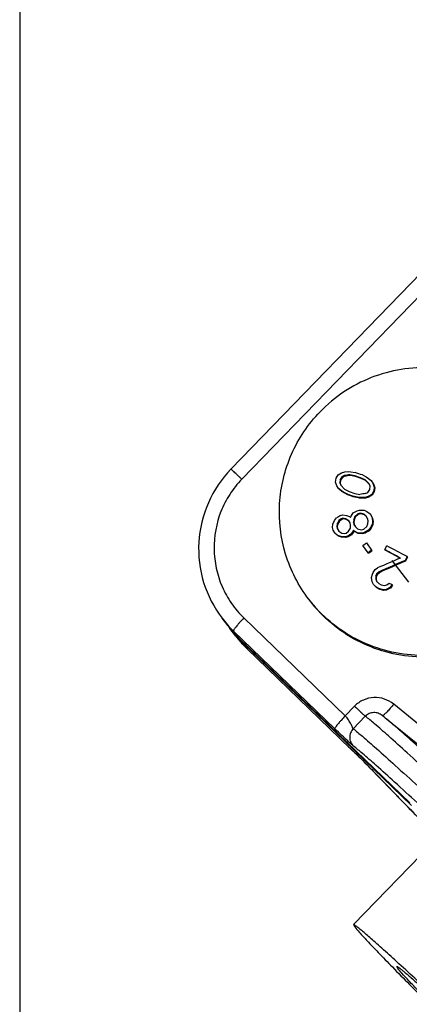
# Model space of a CAD drawing. Header units: millimetres. Extents: x 17 to 597, y 16 to 406.
# Tile 9 of 65: x 17 to 36, y 72 to 120. Entities that reach past the tile are written whole.
import ezdxf

# ---------------------------------------------------------------- set-up
doc = ezdxf.new("R2010")
doc.units = ezdxf.units.MM
doc.header["$LTSCALE"] = 32.67
doc.layers.get('0').update_dxf_attribs({"linetype": 'CONTINUOUS'})
for name, color, linetype in [('02___PRT_ALL_AXES', 7, 'CONTINUOUS'), ('AXES', 7, 'CONTINUOUS'), ('ROUNDS', 7, 'CONTINUOUS')]:
    doc.layers.add(name, color=color, linetype=linetype)

msp = doc.modelspace()

# ---------------------------------------------------------------- linework, layer by layer
at = {"color": 2, "linetype": 'Continuous'}
for p, q in [((17.193458, 395.911944), (17.193458, 15.911944)), ((36.17107, 92.484915), (35.360887, 93.542845))]:
    msp.add_line(p, q, dxfattribs=at)
at = {"color": 7, "linetype": 'Continuous'}
for p, q in [((32.592568, 97.358052), (32.616957, 97.547233)), ((32.616957, 97.547233), (32.719478, 97.710359)), ((32.719478, 97.710359), (32.889561, 97.818066)), ((32.903904, 97.616294), (32.811933, 97.482561)), ((32.929374, 97.583036), (32.837437, 97.449257)), ((32.889561, 97.818066), (33.038562, 97.866963)), ((33.013819, 97.678245), (32.903904, 97.616294)), ((32.929374, 97.583036), (32.903904, 97.616294)), ((33.039221, 97.645074), (32.929374, 97.583036)), ((33.039221, 97.645074), (33.013819, 97.678245)), ((33.038562, 97.866963), (33.216125, 97.873381)), ((33.216125, 97.873381), (33.344089, 97.863412)), ((33.316051, 97.68418), (33.290842, 97.717097)), ((33.536372, 97.667565), (33.290842, 97.717097)), ((33.561398, 97.634887), (33.316051, 97.68418)), ((33.344089, 97.863412), (33.550468, 97.827018)), ((33.561398, 97.634887), (33.536372, 97.667565)), ((33.810876, 97.575017), (33.536372, 97.667565)), ((33.835707, 97.542593), (33.561398, 97.634887)), ((33.835707, 97.542593), (33.810876, 97.575017)), ((34.035918, 97.465902), (33.810876, 97.575017)), ((34.060596, 97.433678), (33.835707, 97.542593)), ((33.903397, 97.708032), (34.089157, 97.612227)), ((34.089157, 97.612227), (34.196471, 97.542884)), ((34.196471, 97.542884), (34.332603, 97.430726)), ((32.656892, 97.17217), (32.592568, 97.358052)), ((32.742439, 97.044914), (32.656892, 97.17217)), ((32.76789, 97.011679), (32.742439, 97.044914)), ((32.877698, 96.933896), (32.742439, 97.044914)), ((32.903017, 96.900836), (32.76789, 97.011679)), ((32.811933, 97.482561), (32.798146, 97.322705)), ((32.823616, 97.289447), (32.798146, 97.322705)), ((32.798146, 97.322705), (32.844605, 97.208503)), ((32.837437, 97.449257), (32.811933, 97.482561)), ((32.837437, 97.449257), (32.823616, 97.289447)), ((32.823616, 97.289447), (32.846817, 97.232364)), ((32.844605, 97.208503), (33.037022, 97.012483)), ((32.846817, 97.232364), (32.864939, 97.187797)), ((33.037022, 97.012483), (33.261401, 96.904234)), ((34.22945, 97.268426), (34.035918, 97.465902)), ((34.225909, 97.265038), (34.060596, 97.433678)), ((34.276382, 97.153607), (34.22945, 97.268426)), ((34.262833, 96.99344), (34.276382, 97.153607)), ((34.332603, 97.430726), (34.418867, 97.302533)), ((34.443325, 97.270597), (34.418867, 97.302533)), ((34.418867, 97.302533), (34.484042, 97.115541)), ((34.443325, 97.270597), (34.508434, 97.08369)), ((34.484042, 97.115541), (34.459938, 96.925988)), ((34.508434, 97.08369), (34.484042, 97.115541)), ((34.508434, 97.08369), (34.484309, 96.894165)), ((32.903017, 96.900836), (32.877698, 96.933896)), ((32.984511, 96.865209), (32.877698, 96.933896)), ((33.009733, 96.832273), (32.903017, 96.900836)), ((33.009733, 96.832273), (32.984511, 96.865209)), ((33.169738, 96.770098), (32.984511, 96.865209)), ((33.194809, 96.737361), (33.009733, 96.832273)), ((33.194809, 96.737361), (33.169738, 96.770098)), ((33.261401, 96.904234), (33.535905, 96.811685)), ((33.547487, 96.618703), (33.522668, 96.651112)), ((33.729579, 96.614024), (33.522668, 96.651112)), ((33.535905, 96.811685), (33.782098, 96.761289)), ((33.75427, 96.581782), (33.547487, 96.618703)), ((33.75427, 96.581782), (33.729579, 96.614024)), ((33.858045, 96.603399), (33.729579, 96.614024)), ((33.882663, 96.571252), (33.75427, 96.581782)), ((34.03648, 96.608677), (33.858045, 96.603399)), ((33.882663, 96.571252), (33.858045, 96.603399)), ((34.061006, 96.576651), (33.882663, 96.571252)), ((34.186199, 96.656638), (34.03648, 96.608677)), ((34.061006, 96.576651), (34.03648, 96.608677)), ((34.060237, 96.798684), (34.170624, 96.860018)), ((34.210657, 96.624701), (34.061006, 96.576651)), ((34.170624, 96.860018), (34.262833, 96.99344)), ((34.357132, 96.763235), (34.186199, 96.656638)), ((34.210657, 96.624701), (34.186199, 96.656638)), ((34.381524, 96.731383), (34.210657, 96.624701)), ((34.459938, 96.925988), (34.357132, 96.763235)), ((34.381524, 96.731383), (34.357132, 96.763235)), ((34.484309, 96.894165), (34.381524, 96.731383)), ((34.484309, 96.894165), (34.459938, 96.925988)), ((32.544182, 95.487398), (32.645203, 95.610535)), ((32.868349, 95.573381), (32.760373, 95.480682)), ((32.83427, 95.724666), (32.956006, 95.756683)), ((32.949497, 95.594738), (32.868349, 95.573381)), ((32.893623, 95.540378), (32.868349, 95.573381)), ((32.974705, 95.561821), (32.949497, 95.594738)), ((33.084964, 95.566111), (32.949497, 95.594738)), ((32.956006, 95.756683), (33.132083, 95.738687)), ((33.132083, 95.738687), (33.274502, 95.679626)), ((33.274502, 95.679626), (33.328842, 95.629615)), ((33.328842, 95.629615), (33.355855, 95.700715)), ((33.355855, 95.700715), (33.450683, 95.853297)), ((33.450683, 95.853297), (33.640781, 95.966081)), ((33.532352, 95.682171), (33.478316, 95.539984)), ((33.557151, 95.64979), (33.503161, 95.507541)), ((33.674842, 95.814818), (33.532352, 95.682171)), ((33.557151, 95.64979), (33.532352, 95.682171)), ((33.699547, 95.782559), (33.557151, 95.64979)), ((33.640781, 95.966081), (33.763123, 95.997306)), ((33.797186, 95.846042), (33.674842, 95.814818)), ((33.699547, 95.782559), (33.674842, 95.814818)), ((33.82182, 95.813875), (33.699547, 95.782559)), ((33.763123, 95.997306), (33.980833, 95.988606)), ((33.82182, 95.813875), (33.797186, 95.846042)), ((33.980945, 95.796658), (33.797186, 95.846042)), ((34.005484, 95.764616), (33.82182, 95.813875)), ((33.980833, 95.988606), (34.123863, 95.928747)), ((34.005484, 95.764616), (33.980945, 95.796658)), ((34.090034, 95.696102), (33.980945, 95.796658)), ((34.059958, 95.714417), (34.005484, 95.764616)), ((34.103413, 95.674365), (34.059958, 95.714417)), ((34.158372, 95.585098), (34.090034, 95.696102)), ((34.123863, 95.928747), (34.280715, 95.808125)), ((34.18593, 95.463685), (34.158372, 95.585098)), ((34.30511, 95.776271), (34.280715, 95.808125)), ((34.280715, 95.808125), (34.355934, 95.666779)), ((34.30511, 95.776271), (34.380305, 95.634955)), ((34.380305, 95.634955), (34.355934, 95.666779)), ((34.355934, 95.666779), (34.397271, 95.484659)), ((34.380305, 95.634955), (34.421642, 95.452836)), ((32.450891, 95.141008), (32.457, 95.303475)), ((32.478449, 95.019594), (32.450891, 95.141008)), ((32.457, 95.303475), (32.544182, 95.487398)), ((32.66622, 95.327219), (32.653201, 95.195131)), ((32.678706, 95.161827), (32.653201, 95.195131)), ((32.653201, 95.195131), (32.680759, 95.073718)), ((32.760373, 95.480682), (32.66622, 95.327219)), ((32.691691, 95.293959), (32.66622, 95.327219)), ((32.691691, 95.293959), (32.678706, 95.161827)), ((32.678706, 95.161827), (32.706263, 95.040414)), ((32.785744, 95.447552), (32.691691, 95.293959)), ((32.785744, 95.447552), (32.760373, 95.480682)), ((32.893623, 95.540378), (32.785744, 95.447552)), ((32.974705, 95.561821), (32.893623, 95.540378)), ((33.110074, 95.533322), (32.974705, 95.561821)), ((33.110074, 95.533322), (33.084964, 95.566111)), ((33.234254, 95.47672), (33.084964, 95.566111)), ((33.226434, 95.463713), (33.110074, 95.533322)), ((33.222753, 94.959046), (33.316927, 95.112481)), ((33.251482, 95.448718), (33.226458, 95.463695)), ((33.302383, 95.365989), (33.234254, 95.47672)), ((33.329941, 95.244576), (33.302383, 95.365989)), ((33.316927, 95.112481), (33.329941, 95.244576)), ((33.478316, 95.539984), (33.465091, 95.408165)), ((33.48996, 95.375691), (33.465091, 95.408165)), ((33.465091, 95.408165), (33.492649, 95.286751)), ((33.503161, 95.507541), (33.478316, 95.539984)), ((33.503161, 95.507541), (33.48996, 95.375691)), ((33.48996, 95.375691), (33.517518, 95.254277)), ((33.517518, 95.254277), (33.492649, 95.286751)), ((33.492649, 95.286751), (33.560989, 95.175745)), ((33.517518, 95.254277), (33.564517, 95.177927)), ((33.560989, 95.175745), (33.670141, 95.075107)), ((33.976312, 95.056858), (34.118734, 95.189594)), ((34.118734, 95.189594), (34.172708, 95.331863)), ((34.172708, 95.331863), (34.18593, 95.463685)), ((34.302989, 95.139563), (34.201295, 95.017303)), ((34.327451, 95.10762), (34.225827, 94.98527)), ((34.390946, 95.322473), (34.302989, 95.139563)), ((34.327451, 95.10762), (34.302989, 95.139563)), ((34.415341, 95.290618), (34.327451, 95.10762)), ((34.397271, 95.484659), (34.390946, 95.322473)), ((34.415341, 95.290618), (34.390946, 95.322473)), ((34.421642, 95.452836), (34.397271, 95.484659)), ((34.421642, 95.452836), (34.415341, 95.290618)), ((32.553452, 94.87853), (32.478449, 95.019594)), ((32.579112, 94.845023), (32.553452, 94.87853)), ((32.709529, 94.75892), (32.553452, 94.87853)), ((32.735085, 94.72555), (32.579112, 94.845023)), ((32.706263, 95.040414), (32.680759, 95.073718)), ((32.680759, 95.073718), (32.748893, 94.96298)), ((32.706263, 95.040414), (32.75252, 94.965223)), ((32.735085, 94.72555), (32.709529, 94.75892)), ((32.851887, 94.699938), (32.709529, 94.75892)), ((32.877341, 94.6667), (32.735085, 94.72555)), ((32.748893, 94.96298), (32.898162, 94.873617)), ((32.877341, 94.6667), (32.851887, 94.699938)), ((33.068511, 94.692656), (32.851887, 94.699938)), ((33.093799, 94.659635), (32.877341, 94.6667)), ((32.898162, 94.873617), (33.033696, 94.844903)), ((33.033696, 94.844903), (33.114843, 94.86626)), ((33.190247, 94.724673), (33.068511, 94.692656)), ((33.093799, 94.659635), (33.068511, 94.692656)), ((33.215438, 94.691779), (33.093799, 94.659635)), ((33.114843, 94.86626), (33.222753, 94.959046)), ((33.338767, 94.82809), (33.190247, 94.724673)), ((33.215438, 94.691779), (33.190247, 94.724673)), ((33.363828, 94.795365), (33.215438, 94.691779)), ((33.439848, 94.951149), (33.338767, 94.82809)), ((33.363828, 94.795365), (33.338767, 94.82809)), ((33.464814, 94.918548), (33.363828, 94.795365)), ((33.466631, 95.02255), (33.439848, 94.951149)), ((33.464814, 94.918548), (33.439848, 94.951149)), ((33.491564, 94.989992), (33.464814, 94.918548)), ((33.491564, 94.989992), (33.466631, 95.02255)), ((33.521202, 94.972237), (33.466631, 95.02255)), ((33.546111, 94.93971), (33.491564, 94.989992)), ((33.546111, 94.93971), (33.521202, 94.972237)), ((33.671145, 94.881993), (33.521202, 94.972237)), ((33.695984, 94.849559), (33.546111, 94.93971)), ((33.670141, 95.075107), (33.853968, 95.025634)), ((33.695984, 94.849559), (33.671145, 94.881993)), ((33.888801, 94.873365), (33.671145, 94.881993)), ((33.913519, 94.841087), (33.695984, 94.849559)), ((33.853968, 95.025634), (33.976312, 95.056858)), ((34.011143, 94.90459), (33.888801, 94.873365)), ((33.913519, 94.841087), (33.888801, 94.873365)), ((34.035791, 94.872405), (33.913519, 94.841087)), ((34.201295, 95.017303), (34.011143, 94.90459)), ((34.035791, 94.872405), (34.011143, 94.90459)), ((34.225827, 94.98527), (34.201295, 95.017303)), ((33.931136, 94.269868), (34.101124, 94.397605)), ((34.183157, 93.914453), (33.931136, 94.269868)), ((34.101124, 94.397605), (34.353143, 94.042192)), ((34.992271, 94.065097), (35.0905, 94.255735)), ((34.353143, 94.042192), (34.183157, 93.914453)), ((34.208034, 93.881968), (34.183157, 93.914453)), ((34.37789, 94.009877), (34.353143, 94.042192)), ((35.016767, 94.033111), (34.992271, 94.065097)), ((36.078574, 93.727327), (35.980346, 93.53669)), ((36.102973, 93.695467), (36.004841, 93.504703)), ((36.102973, 93.695467), (36.078574, 93.727327)), ((34.532151, 93.092564), (34.645049, 93.178806)), ((36.004841, 93.504703), (35.980346, 93.53669)), ((34.338938, 92.707052), (34.388739, 92.875983)), ((34.371429, 92.494149), (34.338938, 92.707052)), ((34.388739, 92.875983), (34.427382, 92.953086)), ((34.427382, 92.953086), (34.532151, 93.092564)), ((34.55296, 92.788514), (34.549855, 92.64355)), ((34.591604, 92.865614), (34.55296, 92.788514)), ((34.578268, 92.755467), (34.55296, 92.788514)), ((34.578268, 92.755467), (34.575261, 92.610374)), ((34.616845, 92.832655), (34.578268, 92.755467)), ((34.723799, 92.990441), (34.591604, 92.865614)), ((34.616845, 92.832655), (34.591604, 92.865614)), ((34.748909, 92.957653), (34.616845, 92.832655)), ((34.748909, 92.957653), (34.723799, 92.990441)), ((34.442559, 92.358353), (34.371429, 92.494149)), ((34.468223, 92.324841), (34.442559, 92.358353)), ((34.587854, 92.231816), (34.442559, 92.358353)), ((34.613549, 92.198263), (34.468223, 92.324841)), ((34.575261, 92.610374), (34.549855, 92.64355)), ((34.549855, 92.64355), (34.593526, 92.522447)), ((34.575261, 92.610374), (34.597098, 92.549852)), ((34.613549, 92.198263), (34.587854, 92.231816)), ((34.697619, 92.173131), (34.587854, 92.231816)), ((34.593526, 92.522447), (34.71139, 92.410568)), ((34.597098, 92.549852), (34.61401, 92.503002)), ((34.71139, 92.410568), (34.821176, 92.351856)), ((34.821176, 92.351856), (34.977777, 92.316956)), ((34.977777, 92.316956), (35.098785, 92.34999)), ((35.244589, 92.222789), (35.057527, 92.127284)), ((35.098785, 92.34999), (35.211677, 92.436242)), ((35.211677, 92.436242), (35.349278, 92.36237)), ((35.349278, 92.36237), (35.244589, 92.222789)), ((35.270046, 92.189547), (35.244589, 92.222789)), ((35.3746, 92.329306), (35.270046, 92.189547)), ((35.3746, 92.329306), (35.349278, 92.36237)), ((34.723314, 92.139579), (34.613549, 92.198263)), ((34.723314, 92.139579), (34.697619, 92.173131)), ((34.909106, 92.108884), (34.697619, 92.173131)), ((34.934768, 92.075375), (34.723314, 92.139579)), ((35.057527, 92.127284), (34.909106, 92.108884)), ((34.934768, 92.075375), (34.909106, 92.108884)), ((35.083121, 92.093864), (34.934768, 92.075375)), ((35.083121, 92.093864), (35.057527, 92.127284)), ((27.731413, 89.843472), (27.44505, 90.217402)), ((35.002671, 85.870206), (37.852939, 83.552618))]:
    msp.add_line(p, q, dxfattribs=at)
for centre, radius, start, end in [((49.712416, -20.38032), 119.23367, 97.91627989, 98.05070177), ((49.108718, -15.112527), 113.896907, 97.97017255, 98.11081394), ((-25.23426, -77.120413), 184.559605, 71.31132318, 71.4269479), ((-25.61499, -78.177333), 184.559605, 71.31132318, 71.4269479), ((-22.864552, -70.467745), 176.352486, 71.34419284, 71.46508717), ((50.947697, -29.861759), 127.781274, 97.59437711, 97.72021374), ((87.052946, 5.693265), 105.096708, 121.05717612, 121.17757411), ((89.760755, 1.262374), 108.940853, 120.64860222, 120.76484711), ((-101.003038, -161.415022), 289.635956, 61.75197226, 61.97362837), ((97.917839, 9.455282), 105.767692, 126.92363669, 127.03882151), ((80.750024, -13.285194), 116.018326, 112.81655056, 113.41535903), ((-100.246369, -160.005253), 287.821529, 61.80083426, 61.97415569), ((-95.41631, -151.050754), 277.630849, 61.80886802, 61.97819323), ((82.163258, -14.417102), 117.417557, 113.16136503, 113.82995302), ((80.46173, -10.275802), 112.901764, 113.18904158, 113.88424841), ((82.322754, 0.03712), 103.469933, 117.04869794, 117.16497918)]:
    msp.add_arc(centre, radius, start, end, dxfattribs=at)
for points, knots in [([(42.469767, 100.204318), (42.16506, 100.602216), (41.466961, 101.334598), (40.21027, 102.181666), (38.799866, 102.741001), (37.301317, 102.986209), (35.783525, 102.9063), (34.316268, 102.504769), (32.967556, 101.800931), (32.18723, 101.150018), (31.837128, 100.788043)], [0, 0, 0, 0, 0.124678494, 0.249410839, 0.374241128, 0.499195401, 0.624277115, 0.749467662, 0.874720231, 1, 1, 1, 1]), ([(31.291234, 91.643589), (31.039251, 91.972639), (30.59306, 92.677777), (29.966971, 94.218042), (29.715222, 96.319532), (30.216053, 98.377143), (31.020731, 99.837441), (31.54768, 100.48878), (31.837128, 100.788043)], [0, 0, 0, 0, 0.124980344, 0.249998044, 0.499275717, 0.748969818, 0.874449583, 1, 1, 1, 1]), ([(41.923873, 91.059864), (41.57377, 90.697889), (40.793445, 90.046976), (39.444732, 89.343138), (37.977475, 88.941607), (36.459683, 88.861699), (34.961135, 89.106906), (33.55073, 89.666241), (32.29404, 90.513309), (31.59594, 91.245691), (31.291234, 91.643589)], [0, 0, 0, 0, 0.125279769, 0.250532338, 0.375722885, 0.500804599, 0.625758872, 0.750589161, 0.875321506, 1, 1, 1, 1]), ([(41.986514, 90.978067), (41.636405, 90.616085), (40.856061, 89.96516), (39.507316, 89.261316), (38.040025, 88.859793), (36.5222, 88.779907), (35.023625, 89.025149), (33.613205, 89.58453), (32.356513, 90.431651), (31.658423, 91.164072), (31.353725, 91.561989)], [0, 0, 0, 0, 0.125279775, 0.250532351, 0.3757229, 0.500804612, 0.625758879, 0.750589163, 0.875321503, 1, 1, 1, 1])]:
    msp.add_open_spline(points, degree=3, knots=knots, dxfattribs=at)
at = {"layer": '02___PRT_ALL_AXES', "color": 7, "linetype": 'Continuous'}
for p, q in [((37.87984, 80.339362), (33.466557, 75.77642)), ((33.466521, 75.776383), (33.526763, 75.668949)), ((35.633787, 73.636826), (35.580633, 73.731621))]:
    msp.add_line(p, q, dxfattribs=at)
for points, knots in [([(69.346168, 41.122857), (69.276308, 41.214079), (69.075314, 41.44207), (68.692975, 41.85698), (68.154057, 42.421282), (67.464899, 43.130738), (66.63077, 43.978335), (65.254571, 45.364115), (63.237686, 47.372917), (60.513991, 50.061052), (57.463063, 53.050505), (54.194987, 56.233321), (50.827664, 59.494546), (47.482644, 62.716445), (44.762042, 65.321822), (42.686821, 67.29911), (41.24117, 68.671468), (39.887772, 69.950926), (38.63888, 71.125918), (37.505799, 72.18583), (36.498807, 73.121111), (35.627027, 73.923323), (34.987798, 74.504194), (34.549378, 74.896519), (34.278233, 75.136078), (34.045859, 75.337862), (33.853178, 75.50134), (33.699677, 75.626563), (33.588224, 75.712724), (33.516802, 75.760461), (33.482717, 75.777615), (33.469106, 75.779043), (33.466559, 75.776346)], [0, 0, 0, 0, 0.006907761, 0.018250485, 0.033930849, 0.053812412, 0.077715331, 0.105424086, 0.171228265, 0.248851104, 0.335492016, 0.428024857, 0.523109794, 0.617315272, 0.707241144, 0.749576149, 0.789642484, 0.827078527, 0.861546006, 0.892732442, 0.920357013, 0.944170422, 0.963956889, 0.972283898, 0.979539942, 0.985710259, 0.990781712, 0.994742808, 0.997588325, 0.999319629, 0.999777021, 1, 1, 1, 1]), ([(33.526763, 75.668949), (33.596623, 75.577727), (33.797618, 75.349736), (34.179957, 74.934826), (34.718875, 74.370524), (35.408033, 73.661068), (36.242161, 72.813471), (37.61836, 71.42769), (39.635246, 69.418889), (42.35894, 66.730754), (45.409869, 63.741301), (48.677944, 60.558485), (52.045267, 57.29726), (55.390288, 54.075361), (58.11089, 51.469984), (60.186111, 49.492695), (61.631762, 48.120338), (62.98516, 46.84088), (64.234051, 45.665888), (65.367133, 44.605976), (66.374125, 43.670695), (67.245905, 42.868483), (67.885134, 42.287612), (68.323553, 41.895287), (68.594699, 41.655728), (68.827073, 41.453944), (69.019754, 41.290466), (69.173255, 41.165242), (69.284708, 41.079082), (69.35613, 41.031345), (69.390215, 41.014191), (69.403826, 41.012763), (69.406372, 41.01546)], [0, 0, 0, 0, 0.006907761, 0.018250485, 0.033930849, 0.053812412, 0.077715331, 0.105424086, 0.171228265, 0.248851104, 0.335492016, 0.428024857, 0.523109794, 0.617315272, 0.707241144, 0.749576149, 0.789642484, 0.827078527, 0.861546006, 0.892732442, 0.920357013, 0.944170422, 0.963956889, 0.972283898, 0.979539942, 0.985710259, 0.990781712, 0.994742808, 0.997588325, 0.999319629, 0.999777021, 1, 1, 1, 1]), ([(35.580666, 73.731588), (35.582913, 73.733967), (35.594923, 73.732708), (35.624998, 73.717571), (35.688017, 73.675451), (35.786358, 73.599427), (35.9218, 73.488936), (36.091813, 73.34469), (36.296849, 73.166646), (36.536095, 72.95527), (36.922935, 72.609101), (37.486961, 72.096568), (38.256179, 71.388734), (39.144701, 70.563486), (40.144479, 69.628269), (41.246442, 68.591511), (42.440616, 67.462578), (43.716191, 66.251674), (45.547268, 64.507008), (47.9478, 62.208146), (50.899289, 59.365295), (53.870454, 56.487741), (56.754058, 53.679381), (59.446025, 51.041605), (61.849375, 48.669796), (63.877279, 46.649541), (65.295787, 45.21827), (66.18729, 44.300657), (66.662796, 43.802734), (67.000155, 43.436638), (67.177503, 43.23547), (67.239145, 43.15498)], [0, 0, 0, 0, 0.000222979, 0.000680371, 0.002411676, 0.005257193, 0.00921829, 0.014289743, 0.020460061, 0.027716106, 0.036043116, 0.055829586, 0.079642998, 0.107267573, 0.138454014, 0.172921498, 0.210357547, 0.250423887, 0.292758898, 0.382684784, 0.476890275, 0.571975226, 0.66450808, 0.751149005, 0.828771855, 0.894576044, 0.94618758, 0.966069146, 0.981749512, 0.993092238, 1, 1, 1, 1]), ([(67.292266, 43.060218), (67.290019, 43.057839), (67.278009, 43.059098), (67.247934, 43.074234), (67.184915, 43.116355), (67.086574, 43.192379), (66.951132, 43.30287), (66.781119, 43.447115), (66.576083, 43.62516), (66.336837, 43.836536), (65.949996, 44.182705), (65.385971, 44.695238), (64.616753, 45.403072), (63.728231, 46.22832), (62.728453, 47.163537), (61.62649, 48.200295), (60.432316, 49.329228), (59.156741, 50.540132), (57.325664, 52.284798), (54.925132, 54.58366), (51.973643, 57.426511), (49.002478, 60.304065), (46.118874, 63.112425), (43.426907, 65.750201), (41.023557, 68.12201), (38.995653, 70.142265), (37.577145, 71.573536), (36.685642, 72.491149), (36.210136, 72.989072), (35.872776, 73.355168), (35.695428, 73.556336), (35.633787, 73.636826)], [0, 0, 0, 0, 0.000222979, 0.000680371, 0.002411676, 0.005257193, 0.00921829, 0.014289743, 0.020460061, 0.027716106, 0.036043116, 0.055829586, 0.079642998, 0.107267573, 0.138454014, 0.172921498, 0.210357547, 0.250423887, 0.292758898, 0.382684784, 0.476890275, 0.571975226, 0.66450808, 0.751149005, 0.828771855, 0.894576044, 0.94618758, 0.966069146, 0.981749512, 0.993092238, 1, 1, 1, 1])]:
    msp.add_open_spline(points, degree=3, knots=knots, dxfattribs=at)
at = {"layer": 'AXES', "color": 7, "linetype": 'Continuous'}
msp.add_line((27.349596, 90.342045), (27.063233, 90.715976), dxfattribs=at)
at = {"layer": 'ROUNDS', "color": 7, "linetype": 'Continuous'}
for p, q in [((46.12548, 117.255111), (27.495549, 97.993418)), ((27.903549, 89.721204), (36.208253, 81.711717)), ((28.285366, 89.22263), (33.313384, 84.373221)), ((34.867702, 85.97776), (34.866268, 85.978871)), ((34.878565, 85.969137), (34.867702, 85.97776)), ((34.266218, 83.428976), (34.266776, 83.428387))]:
    msp.add_line(p, q, dxfattribs=at)
at = {"layer": 'ROUNDS', "color": 9, "linetype": 'Continuous'}
for p, q in [((46.65279, 116.761256), (28.022859, 97.499563)), ((28.124818, 90.733283), (33.069692, 85.96419)), ((27.90279, 89.722056), (27.616427, 90.095986)), ((27.616427, 90.095986), (32.561302, 85.326892)), ((27.90279, 89.722056), (27.903549, 89.721204)), ((27.90279, 89.722056), (27.903549, 89.721204)), ((27.998244, 89.597412), (28.284607, 89.223482)), ((36.302948, 81.587925), (27.998244, 89.597412)), ((28.285366, 89.22263), (28.284607, 89.223482)), ((28.285366, 89.22263), (28.284607, 89.223482)), ((33.521677, 86.431502), (33.069692, 85.96419)), ((34.043505, 85.940929), (33.45249, 85.329873)), ((33.23022, 84.453556), (33.229481, 84.454389)), ((34.266776, 83.428387), (34.284875, 83.410207))]:
    msp.add_line(p, q, dxfattribs=at)
at = {"layer": 'ROUNDS', "color": 7, "linetype": 'Continuous'}
msp.add_lwpolyline([(33.313384, 84.373221), (33.614691, 84.080117), (33.76172, 83.935891), (33.900652, 83.798717), (34.026765, 83.673182), (34.135114, 83.564122), (34.221202, 83.47602), (34.266776, 83.428387)], dxfattribs=at)
at = {"layer": 'ROUNDS', "color": 9, "linetype": 'Continuous'}
for centre, radius, start, end in [((31.472781, 94.093672), 5.554544, 217.4519725, 226.0309194), ((31.747314, 93.709908), 5.539173, 217.4456301, 218.7836875), ((31.758496, 93.719259), 5.553747, 218.7866275, 226.0322695), ((31.8507, 93.591664), 5.549361, 217.4482913, 222.2995291), ((32.130462, 93.21239), 5.540871, 217.4459306, 219.5806041), ((31.852788, 93.593486), 5.552132, 222.2989422, 224.4310335), ((32.139943, 93.220375), 5.553266, 219.581768, 226.0327915), ((31.844254, 93.585125), 5.540185, 224.4310701, 226.0363037), ((27.522399, 76.982159), 9.330142, 43.7029939, 44.3088229), ((29.687892, 79.058424), 6.330108, 43.4304705, 43.6594294)]:
    msp.add_arc(centre, radius, start, end, dxfattribs=at)
at = {"layer": 'ROUNDS', "color": 7, "linetype": 'Continuous'}
for centre, radius, start, end in [((31.765145, 93.724316), 5.562088, 217.4517892, 226.0308641), ((31.844159, 93.586317), 5.540916, 216.9942023, 217.4455293), ((32.141358, 93.220714), 5.554582, 217.445762, 219.5423852), ((32.144449, 93.223614), 5.558812, 219.5451486, 226.0342695), ((30.713118, 80.635349), 6.767711, 51.3020374, 52.1292523), ((29.029063, 78.52594), 9.466903, 50.8761201, 51.3293294)]:
    msp.add_arc(centre, radius, start, end, dxfattribs=at)
for points, knots in [([(27.495549, 97.993418), (27.037047, 97.519368), (26.282466, 96.398723), (25.809535, 94.438044), (26.045836, 92.436852), (26.663485, 91.237963), (27.063233, 90.715976)], [0, 0, 0, 0, 0.250400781, 0.500539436, 0.750371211, 1, 1, 1, 1]), ([(37.572589, 80.047681), (36.930847, 80.692904), (35.822359, 81.813774), (34.724325, 82.945011), (34.266218, 83.428976)], [0, 0, 0, 0, 0.577272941, 1, 1, 1, 1])]:
    msp.add_open_spline(points, degree=3, knots=knots, dxfattribs=at)
at = {"layer": 'ROUNDS', "color": 9, "linetype": 'Continuous'}
for points, knots in [([(28.022859, 97.499563), (27.988191, 97.532999), (27.920557, 97.598056), (27.822666, 97.691678), (27.733164, 97.776723), (27.655114, 97.850257), (27.59835, 97.903206), (27.560613, 97.9378), (27.538601, 97.957899), (27.521415, 97.972794), (27.508168, 97.985096), (27.501146, 97.989126), (27.496386, 97.994257), (27.495557, 97.993411)], [0, 0, 0, 0, 0.199938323, 0.389555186, 0.56229397, 0.712415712, 0.834804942, 0.884263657, 0.925336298, 0.957654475, 0.980966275, 0.995082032, 1, 1, 1, 1]), ([(28.022859, 97.499563), (27.804857, 97.274169), (27.412034, 96.779254), (26.836535, 95.662651), (26.544646, 94.088097), (26.883158, 92.523781), (27.492457, 91.429376), (27.900135, 90.949979), (28.124818, 90.733283)], [0, 0, 0, 0, 0.125629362, 0.251176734, 0.50074619, 0.749873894, 0.874939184, 1, 1, 1, 1]), ([(28.124818, 90.733283), (28.053659, 90.659711), (27.952015, 90.550809), (27.827065, 90.407966), (27.749358, 90.314181), (27.688146, 90.235187), (27.643811, 90.170654), (27.621001, 90.130317), (27.611716, 90.102138), (27.616427, 90.095986)], [0, 0, 0, 0, 0.373649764, 0.543448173, 0.693173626, 0.817194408, 0.911021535, 0.971712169, 1, 1, 1, 1]), ([(27.998244, 89.597412), (27.99727, 89.598685), (27.994079, 89.608499), (27.998595, 89.61851), (28.001764, 89.626175)], [0, 0, 0, 0, 0.161946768, 1, 1, 1, 1]), ([(35.430719, 86.527741), (35.295952, 86.637152), (34.984012, 86.809248), (34.456338, 86.883744), (33.936248, 86.762283), (33.642771, 86.556693), (33.521677, 86.431502)], [0, 0, 0, 0, 0.249536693, 0.499408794, 0.749623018, 1, 1, 1, 1]), ([(35.430719, 86.527741), (35.375949, 86.460584), (35.270871, 86.335556), (35.122449, 86.171084), (35.013433, 86.060191), (34.943519, 85.999887), (34.915781, 85.97973), (34.903597, 85.973342)], [0, 0, 0, 0, 0.338972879, 0.638608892, 0.866727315, 0.946186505, 1, 1, 1, 1]), ([(33.521677, 86.431502), (33.583836, 86.371554), (33.699402, 86.260827), (33.853427, 86.113835), (33.965555, 86.010797), (34.02292, 85.956674), (34.043505, 85.940929)], [0, 0, 0, 0, 0.361688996, 0.670410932, 0.891457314, 1, 1, 1, 1]), ([(34.866248, 85.978886), (34.808836, 86.023258), (34.67749, 86.094696), (34.453949, 86.13104), (34.22699, 86.084736), (34.096902, 85.996134), (34.043505, 85.940929)], [0, 0, 0, 0, 0.242778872, 0.49006469, 0.743022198, 1, 1, 1, 1]), ([(34.903597, 85.973342), (34.90086, 85.971906), (34.89356, 85.968421), (34.882981, 85.96554), (34.878728, 85.969001)], [0, 0, 0, 0, 0.360443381, 1, 1, 1, 1]), ([(33.069692, 85.96419), (32.998533, 85.890618), (32.89689, 85.781716), (32.771939, 85.638872), (32.694233, 85.545087), (32.633021, 85.466093), (32.588686, 85.40156), (32.565876, 85.361224), (32.556591, 85.333044), (32.561302, 85.326892)], [0, 0, 0, 0, 0.373649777, 0.543448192, 0.69317365, 0.817194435, 0.911021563, 0.971712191, 1, 1, 1, 1]), ([(33.45249, 85.329873), (33.444675, 85.335851), (33.433426, 85.363275), (33.411377, 85.410407), (33.381561, 85.479197), (33.341728, 85.56236), (33.292265, 85.657601), (33.209724, 85.798968), (33.132903, 85.903229), (33.069692, 85.96419)], [0, 0, 0, 0, 0.039644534, 0.112687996, 0.214224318, 0.339677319, 0.484944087, 0.646148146, 1, 1, 1, 1]), ([(61.725558, 59.720177), (60.164329, 61.239365), (57.037539, 64.272392), (52.401201, 68.743164), (47.949925, 73.009117), (43.872708, 76.889224), (40.786082, 79.801397), (38.630558, 81.814962), (37.294751, 83.052623), (36.165986, 84.086703), (35.256793, 84.907068), (34.576159, 85.503974), (34.196793, 85.82368), (34.043505, 85.940929)], [0, 0, 0, 0, 0.17137845, 0.342707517, 0.50670829, 0.656423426, 0.785505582, 0.840558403, 0.888482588, 0.928769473, 0.960993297, 0.984817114, 1, 1, 1, 1]), ([(61.8533, 60.418365), (60.365928, 61.86528), (57.388001, 64.753421), (52.970045, 69.013675), (48.719542, 73.088012), (44.805945, 76.814326), (41.385076, 80.044339), (38.903331, 82.361813), (37.262464, 83.870936), (36.325352, 84.721214), (35.596389, 85.368393), (35.177759, 85.727841), (35.002672, 85.870205)], [0, 0, 0, 0, 0.168248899, 0.336360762, 0.497633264, 0.645646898, 0.774513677, 0.879107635, 0.92096016, 0.955271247, 0.981702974, 1, 1, 1, 1]), ([(33.462568, 84.48397), (33.430813, 84.508258), (33.33842, 84.591861), (33.152964, 84.762311), (32.883297, 85.017827), (32.676011, 85.216258), (32.561302, 85.326892)], [0, 0, 0, 0, 0.097178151, 0.302427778, 0.612613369, 1, 1, 1, 1]), ([(33.45249, 85.329873), (33.398239, 85.273782), (33.310884, 85.138984), (33.267231, 84.903554), (33.31624, 84.669683), (33.406973, 84.537938), (33.462568, 84.48397)], [0, 0, 0, 0, 0.250832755, 0.501256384, 0.750944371, 1, 1, 1, 1]), ([(33.45249, 85.329873), (33.605802, 85.212605), (33.985228, 84.892847), (34.665961, 84.295849), (35.575257, 83.475387), (36.704094, 82.441236), (38.039927, 81.203549), (40.195407, 79.19002), (43.281919, 76.277953), (47.358949, 72.398023), (51.810033, 68.132255), (56.446353, 63.661501), (59.573205, 60.628415), (61.134543, 59.109121)], [0, 0, 0, 0, 0.01518519, 0.039013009, 0.071241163, 0.111530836, 0.159455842, 0.214507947, 0.343585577, 0.493293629, 0.65728583, 0.828609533, 1, 1, 1, 1]), ([(33.229481, 84.454389), (33.42318, 84.26757), (33.747902, 83.950878), (34.070082, 83.631543), (34.19891, 83.499501)], [0, 0, 0, 0, 0.593293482, 1, 1, 1, 1]), ([(60.623955, 58.756398), (59.091983, 60.247117), (56.023944, 63.223154), (51.474828, 67.609819), (47.107462, 71.795352), (43.107117, 75.602306), (40.078659, 78.4596), (37.96372, 80.435257), (36.653012, 81.649666), (35.545406, 82.664366), (34.653214, 83.469396), (33.985285, 84.055164), (33.612996, 84.368908), (33.462568, 84.48397)], [0, 0, 0, 0, 0.171390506, 0.342714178, 0.506706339, 0.656414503, 0.78549201, 0.840544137, 0.88846924, 0.928758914, 0.960987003, 0.98481481, 1, 1, 1, 1]), ([(34.284875, 83.410207), (34.378683, 83.311104), (34.816949, 82.850952), (35.259628, 82.395025), (35.608364, 82.038114)], [0, 0, 0, 0, 0.214742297, 1, 1, 1, 1]), ([(35.608364, 82.038114), (35.75541, 81.88762), (36.411212, 81.218492), (37.070475, 80.552763), (37.582804, 80.03766)], [0, 0, 0, 0, 0.224573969, 1, 1, 1, 1])]:
    msp.add_open_spline(points, degree=3, knots=knots, dxfattribs=at)
msp.add_open_spline([(38.291058, 84.203933), (37.337877, 84.978862), (36.3844, 85.753428), (35.430719, 86.527741)], degree=3, dxfattribs=at)

doc.saveas('drawing.dxf')
